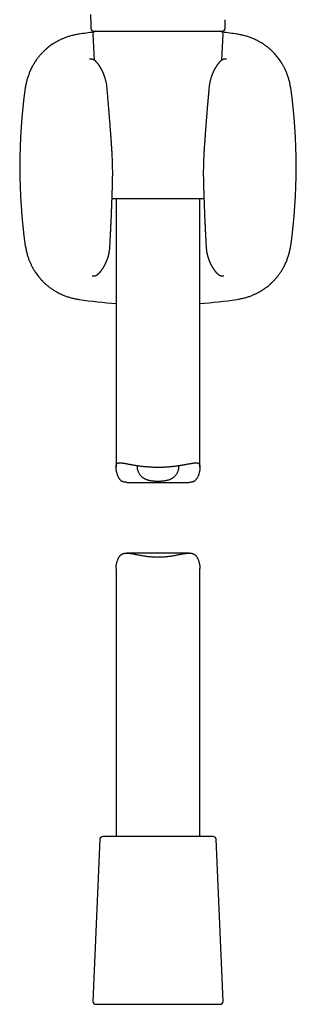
# Model space of a CAD drawing. Header units: millimetres. Extents: x 8 to 1084, y 12 to 961.
# Tile 36 of 48: x 534 to 584, y 604 to 780. Entities that reach past the tile are written whole.
import ezdxf

# ---------------------------------------------------------------- set-up
doc = ezdxf.new("R2010")
doc.units = ezdxf.units.MM

msp = doc.modelspace()

# ---------------------------------------------------------------- linework, layer by layer
at = {"color": 7, "linetype": 'Continuous', "lineweight": 30}
for p, q in [((547.1, 780.19), (547.1, 778.64)), ((571.09, 778.64), (571.09, 780.19)), ((547.47, 777.62), (547.67, 772.98)), ((570.52, 772.98), (570.72, 777.62)), ((559.09, 748.14), (550.88, 748.14)), ((551.59, 748.14), (551.59, 700.19)), ((567.31, 748.14), (559.09, 748.14)), ((566.59, 700.19), (566.59, 748.14)), ((535.38, 739.78), (535.38, 739.78)), ((550.49, 739.58), (550.49, 739.58)), ((567.7, 739.58), (567.7, 739.58)), ((553.51, 697.46), (564.68, 697.46)), ((564.68, 684.81), (553.51, 684.81)), ((551.59, 682.09), (551.59, 634.14)), ((566.59, 634.14), (566.59, 682.09)), ((568.97, 634.14), (549.22, 634.14)), ((548.72, 633.66), (547.47, 604.66)), ((570.72, 604.66), (569.47, 633.66)), ((547.97, 604.14), (559.09, 604.14)), ((559.09, 604.14), (570.22, 604.14))]:
    msp.add_line(p, q, dxfattribs=at)
for centre, radius, start, end in [((547.6, 778.64), 0.5, 179.9994, 270), ((570.59, 778.64), 0.5, 270, 0), ((559.09, 678.96), 99.66, 96.6407, 98.1399), ((547.97, 777.64), 0.5, 90, 182.4813), ((570.22, 777.64), 0.5, 357.5187, 90), ((559.09, 678.96), 99.66, 81.8601, 83.3593), ((634.03, 753.89), 99.66, 171.8601, 188.1399), ((484.16, 753.89), 99.66, 351.8601, 8.1399), ((559.09, 828.83), 99.66, 261.8601, 265.684), ((559.09, 828.83), 99.66, 274.316, 278.1399), ((549.22, 633.64), 0.5, 90, 177.5187), ((568.97, 633.64), 0.5, 2.4813, 90), ((547.97, 604.64), 0.5, 177.5187, 270), ((570.22, 604.64), 0.5, 270, 2.4813)]:
    msp.add_arc(centre, radius, start, end, dxfattribs=at)
for points, knots in [([(547.1, 780.19), (547.1, 780.3), (547.1, 780.62), (547.1, 780.93), (547.1, 781.14)], [0, 0, 0, 0, 0.352131, 1, 1, 1, 1]), ([(544.98, 777.61), (544.85, 777.59), (544.6, 777.55), (544.22, 777.48), (543.86, 777.39), (543.52, 777.3), (543.2, 777.21), (542.89, 777.11), (542.61, 777.01), (542.34, 776.91), (542.08, 776.8), (541.84, 776.7), (541.61, 776.59), (541.4, 776.49), (541.2, 776.38), (541.02, 776.29), (540.85, 776.19), (540.7, 776.1), (540.56, 776.02), (540.44, 775.94), (540.32, 775.87), (540.23, 775.8), (540.05, 775.68), (539.8, 775.51), (539.5, 775.27), (539.28, 775.09), (539.12, 774.96), (539.03, 774.88), (538.94, 774.8), (538.84, 774.71), (538.73, 774.6), (538.61, 774.49), (538.48, 774.36), (538.35, 774.22), (538.2, 774.07), (538.05, 773.89), (537.89, 773.71), (537.72, 773.5), (537.55, 773.28), (537.38, 773.05), (537.21, 772.8), (537.04, 772.54), (536.87, 772.26), (536.7, 771.96), (536.53, 771.65), (536.37, 771.32), (536.22, 770.99), (536.09, 770.68), (535.98, 770.38), (535.87, 770.07), (535.76, 769.75), (535.67, 769.42), (535.58, 769.08), (535.5, 768.73), (535.43, 768.37), (535.4, 768.12), (535.38, 768)], [0, 0, 0, 0, 0.027194, 0.053378, 0.078552, 0.102718, 0.125876, 0.147642, 0.168436, 0.18826, 0.207113, 0.225351, 0.242577, 0.258792, 0.273996, 0.288186, 0.301364, 0.313528, 0.324655, 0.334771, 0.343875, 0.351967, 0.359298, 0.38788, 0.413334, 0.438731, 0.446801, 0.454866, 0.463238, 0.472556, 0.482843, 0.4941, 0.506327, 0.519508, 0.534335, 0.550203, 0.56711, 0.585055, 0.604035, 0.62405, 0.64454, 0.66601, 0.68846, 0.71189, 0.736299, 0.761687, 0.788053, 0.809409, 0.831366, 0.853924, 0.877082, 0.900842, 0.924762, 0.949261, 0.97434, 1, 1, 1, 1]), ([(547.6, 778.14), (547.6, 778.14), (547.6, 778.14), (547.62, 778.14), (547.62, 778.14)], [0, 0, 0, 0, 0.482852, 1, 1, 1, 1]), ([(547.62, 778.14), (547.63, 778.14), (547.65, 778.14), (547.68, 778.14), (547.73, 778.14), (547.78, 778.14), (547.85, 778.14), (547.92, 778.14), (548, 778.14), (548.09, 778.14), (548.19, 778.14), (548.29, 778.14), (548.4, 778.14), (548.52, 778.14), (548.66, 778.14), (548.83, 778.14), (549.02, 778.14), (549.22, 778.14), (549.44, 778.14), (549.68, 778.14), (549.92, 778.14), (550.17, 778.14), (550.42, 778.14), (550.69, 778.14), (550.96, 778.14), (551.26, 778.14), (551.56, 778.14), (551.89, 778.14), (552.22, 778.14), (552.56, 778.14), (552.91, 778.14), (553.24, 778.14), (553.55, 778.14), (553.84, 778.14), (554.13, 778.14), (554.42, 778.14), (554.72, 778.14), (555.03, 778.14), (555.35, 778.14), (555.67, 778.14), (556, 778.14), (556.33, 778.14), (556.66, 778.14), (556.99, 778.14), (557.36, 778.14), (557.76, 778.14), (558.2, 778.14), (558.65, 778.14), (558.95, 778.14), (559.09, 778.14)], [0, 0, 0, 0, 0.018782, 0.037534, 0.05627, 0.075006, 0.093757, 0.112537, 0.132098, 0.150232, 0.168346, 0.186456, 0.204573, 0.222712, 0.240886, 0.264868, 0.288802, 0.312719, 0.336651, 0.360627, 0.38493, 0.407946, 0.430933, 0.45392, 0.476933, 0.500001, 0.524447, 0.548842, 0.573218, 0.597609, 0.622048, 0.646218, 0.665038, 0.683836, 0.702628, 0.721429, 0.740254, 0.759117, 0.778925, 0.798699, 0.818457, 0.838215, 0.857991, 0.877804, 0.896854, 0.92264, 0.9484, 0.974174, 1, 1, 1, 1]), ([(559.09, 778.14), (559.2, 778.14), (559.42, 778.14), (559.74, 778.14), (560.06, 778.14), (560.39, 778.14), (560.71, 778.14), (561.03, 778.14), (561.35, 778.14), (561.67, 778.14), (561.97, 778.14), (562.27, 778.14), (562.57, 778.14), (562.87, 778.14), (563.19, 778.14), (563.55, 778.14), (563.93, 778.14), (564.3, 778.14), (564.66, 778.14), (565.02, 778.14), (565.37, 778.14), (565.7, 778.14), (566.03, 778.14), (566.34, 778.14), (566.64, 778.14), (566.94, 778.14), (567.24, 778.14), (567.53, 778.14), (567.81, 778.14), (568.08, 778.14), (568.34, 778.14), (568.56, 778.14), (568.76, 778.14), (568.93, 778.14), (569.1, 778.14), (569.25, 778.14), (569.4, 778.14), (569.54, 778.14), (569.68, 778.14), (569.81, 778.14), (569.93, 778.14), (570.04, 778.14), (570.14, 778.14), (570.23, 778.14), (570.32, 778.14), (570.4, 778.14), (570.47, 778.14), (570.53, 778.14), (570.55, 778.14), (570.57, 778.14)], [0, 0, 0, 0, 0.018782, 0.037534, 0.05627, 0.075006, 0.093757, 0.112537, 0.132098, 0.150232, 0.168346, 0.186456, 0.204573, 0.222712, 0.240886, 0.264868, 0.288802, 0.312719, 0.336651, 0.360627, 0.38493, 0.407946, 0.430933, 0.45392, 0.476933, 0.500001, 0.524447, 0.548842, 0.573218, 0.597609, 0.622048, 0.646218, 0.665038, 0.683836, 0.702628, 0.721429, 0.740254, 0.759117, 0.778925, 0.798699, 0.818457, 0.838215, 0.857991, 0.877804, 0.896854, 0.92264, 0.9484, 0.974174, 1, 1, 1, 1]), ([(570.57, 778.14), (570.57, 778.14), (570.59, 778.14), (570.59, 778.14), (570.59, 778.14)], [0, 0, 0, 0, 0.517361, 1, 1, 1, 1]), ([(582.81, 768), (582.79, 768.13), (582.75, 768.39), (582.68, 768.76), (582.6, 769.12), (582.51, 769.46), (582.41, 769.79), (582.32, 770.09), (582.21, 770.38), (582.11, 770.65), (582.01, 770.9), (581.9, 771.14), (581.79, 771.37), (581.69, 771.58), (581.59, 771.78), (581.49, 771.96), (581.39, 772.13), (581.3, 772.28), (581.22, 772.42), (581.14, 772.55), (581.07, 772.66), (581, 772.76), (580.88, 772.94), (580.71, 773.18), (580.48, 773.49), (580.29, 773.71), (580.16, 773.86), (580.08, 773.95), (580, 774.05), (579.91, 774.15), (579.81, 774.26), (579.69, 774.38), (579.57, 774.5), (579.43, 774.64), (579.27, 774.78), (579.1, 774.94), (578.91, 775.1), (578.71, 775.26), (578.49, 775.43), (578.25, 775.6), (578.01, 775.77), (577.74, 775.95), (577.46, 776.12), (577.17, 776.29), (576.85, 776.45), (576.52, 776.62), (576.2, 776.76), (575.88, 776.89), (575.59, 777.01), (575.28, 777.12), (574.95, 777.22), (574.62, 777.32), (574.28, 777.4), (573.93, 777.48), (573.57, 777.55), (573.33, 777.59), (573.2, 777.61)], [0, 0, 0, 0, 0.027164, 0.053327, 0.078487, 0.102645, 0.125802, 0.147568, 0.168367, 0.188197, 0.207059, 0.225305, 0.242542, 0.258767, 0.273981, 0.288182, 0.30137, 0.313544, 0.32468, 0.334805, 0.343917, 0.352017, 0.359353, 0.387948, 0.413414, 0.438822, 0.446896, 0.454963, 0.463333, 0.472648, 0.482931, 0.494185, 0.506408, 0.519585, 0.534408, 0.55027, 0.56717, 0.585106, 0.604076, 0.62408, 0.644558, 0.666015, 0.688451, 0.711866, 0.736261, 0.761635, 0.787989, 0.809336, 0.831287, 0.853842, 0.877001, 0.900765, 0.924695, 0.949209, 0.974311, 1, 1, 1, 1]), ([(549.98, 768), (549.97, 768.09), (549.96, 768.27), (549.92, 768.52), (549.88, 768.76), (549.84, 768.99), (549.79, 769.2), (549.74, 769.4), (549.69, 769.58), (549.64, 769.75), (549.59, 769.91), (549.54, 770.06), (549.49, 770.21), (549.44, 770.34), (549.39, 770.46), (549.35, 770.56), (549.31, 770.65), (549.28, 770.73), (549.25, 770.79), (549.22, 770.85), (549.19, 770.91), (549.16, 770.99), (549.11, 771.08), (549.07, 771.17), (549.03, 771.25), (548.99, 771.32), (548.96, 771.38), (548.92, 771.45), (548.88, 771.52), (548.83, 771.6), (548.79, 771.68), (548.74, 771.75), (548.7, 771.82), (548.66, 771.88), (548.63, 771.93), (548.6, 771.97), (548.57, 772.01), (548.53, 772.07), (548.49, 772.13), (548.44, 772.2), (548.39, 772.26), (548.34, 772.34), (548.28, 772.41), (548.22, 772.48), (548.16, 772.55), (548.11, 772.6), (548.07, 772.64), (548.03, 772.68), (548, 772.72), (547.97, 772.75), (547.93, 772.78), (547.9, 772.81), (547.87, 772.84), (547.83, 772.86), (547.8, 772.89), (547.76, 772.92), (547.72, 772.95), (547.67, 772.98), (547.62, 773.01), (547.58, 773.03), (547.53, 773.05), (547.49, 773.07), (547.45, 773.09), (547.42, 773.1), (547.39, 773.11), (547.36, 773.11), (547.33, 773.12), (547.29, 773.13), (547.25, 773.14), (547.21, 773.14), (547.18, 773.15), (547.14, 773.15), (547.12, 773.15), (547.1, 773.15), (547.09, 773.15), (547.07, 773.15), (547.06, 773.15), (547.05, 773.15), (547.03, 773.15), (547, 773.15), (546.97, 773.14), (546.94, 773.14), (546.9, 773.13), (546.87, 773.13), (546.85, 773.12)], [0, 0, 0, 0, 0.031291, 0.061295, 0.089995, 0.117379, 0.143442, 0.168178, 0.191588, 0.213668, 0.234415, 0.253817, 0.273929, 0.292316, 0.30896, 0.323844, 0.336952, 0.348083, 0.357472, 0.36578, 0.374445, 0.387504, 0.401398, 0.416133, 0.430646, 0.441056, 0.450664, 0.461252, 0.473573, 0.487526, 0.501923, 0.516435, 0.531026, 0.541401, 0.550131, 0.5575, 0.565434, 0.577088, 0.590148, 0.604395, 0.619538, 0.634471, 0.653003, 0.669778, 0.687908, 0.701799, 0.713803, 0.724714, 0.735346, 0.743031, 0.752124, 0.762408, 0.77177, 0.779661, 0.789765, 0.799954, 0.810435, 0.821541, 0.834094, 0.842923, 0.851908, 0.860837, 0.86841, 0.87442, 0.878983, 0.883495, 0.889316, 0.896444, 0.904421, 0.91165, 0.917999, 0.923469, 0.928319, 0.931404, 0.934371, 0.937223, 0.939961, 0.942829, 0.946905, 0.953572, 0.962195, 0.97279, 0.985381, 1, 1, 1, 1]), ([(571.33, 773.12), (571.32, 773.13), (571.29, 773.13), (571.25, 773.14), (571.21, 773.14), (571.18, 773.15), (571.16, 773.15), (571.14, 773.15), (571.12, 773.15), (571.1, 773.15), (571.07, 773.15), (571.05, 773.15), (571.02, 773.15), (570.99, 773.14), (570.95, 773.14), (570.9, 773.13), (570.86, 773.12), (570.83, 773.11), (570.79, 773.1), (570.76, 773.09), (570.72, 773.08), (570.66, 773.06), (570.61, 773.03), (570.56, 773), (570.51, 772.97), (570.46, 772.94), (570.4, 772.9), (570.36, 772.87), (570.32, 772.83), (570.28, 772.8), (570.24, 772.77), (570.21, 772.73), (570.18, 772.7), (570.15, 772.68), (570.12, 772.64), (570.08, 772.6), (570.03, 772.55), (569.99, 772.5), (569.94, 772.44), (569.89, 772.38), (569.83, 772.31), (569.77, 772.23), (569.72, 772.15), (569.66, 772.08), (569.62, 772.02), (569.59, 771.97), (569.57, 771.93), (569.54, 771.89), (569.51, 771.85), (569.47, 771.79), (569.44, 771.74), (569.4, 771.67), (569.36, 771.6), (569.31, 771.52), (569.27, 771.45), (569.23, 771.37), (569.17, 771.27), (569.11, 771.15), (569.05, 771.03), (569, 770.93), (568.96, 770.85), (568.94, 770.79), (568.91, 770.72), (568.87, 770.64), (568.84, 770.55), (568.79, 770.45), (568.75, 770.33), (568.7, 770.2), (568.65, 770.06), (568.6, 769.91), (568.55, 769.75), (568.5, 769.58), (568.45, 769.4), (568.4, 769.2), (568.35, 768.99), (568.31, 768.76), (568.27, 768.52), (568.23, 768.27), (568.22, 768.09), (568.21, 768)], [0, 0, 0, 0, 0.0146192, 0.0272105, 0.0378055, 0.0464277, 0.0530955, 0.05854, 0.062442, 0.0665654, 0.070929, 0.075537, 0.0806073, 0.0864826, 0.0938824, 0.1022297, 0.1099497, 0.1162132, 0.1210165, 0.1270638, 0.1355255, 0.1464399, 0.1578844, 0.1690282, 0.1792969, 0.1935949, 0.2070955, 0.220337, 0.2293958, 0.2403489, 0.2516949, 0.2612585, 0.269479, 0.2774537, 0.2856203, 0.2975294, 0.311338, 0.3252191, 0.3378354, 0.3533294, 0.3703184, 0.3879322, 0.4051613, 0.4207869, 0.434565, 0.4419405, 0.44871, 0.456507, 0.4657143, 0.4761707, 0.486778, 0.4973257, 0.5117288, 0.5257389, 0.5381504, 0.5488285, 0.5664965, 0.5867892, 0.6069958, 0.6255533, 0.6343728, 0.6428379, 0.6524784, 0.6639235, 0.6771591, 0.6918862, 0.7083099, 0.726414, 0.7461822, 0.7655842, 0.7863317, 0.8084117, 0.8318211, 0.856558, 0.8826203, 0.9100046, 0.9387046, 0.968709, 1, 1, 1, 1]), ([(550.85, 757.06), (550.84, 757.19), (550.82, 757.45), (550.79, 757.82), (550.77, 758.19), (550.75, 758.53), (550.72, 758.86), (550.7, 759.2), (550.67, 759.53), (550.65, 759.86), (550.63, 760.18), (550.6, 760.47), (550.58, 760.74), (550.56, 760.99), (550.55, 761.22), (550.53, 761.42), (550.52, 761.59), (550.51, 761.73), (550.5, 761.87), (550.48, 762.03), (550.47, 762.2), (550.45, 762.4), (550.44, 762.6), (550.42, 762.83), (550.4, 763.07), (550.38, 763.34), (550.36, 763.64), (550.33, 763.97), (550.3, 764.33), (550.27, 764.7), (550.24, 765.07), (550.21, 765.44), (550.17, 765.82), (550.14, 766.23), (550.1, 766.65), (550.06, 767.09), (550.02, 767.54), (550, 767.85), (549.98, 768)], [0, 0, 0, 0, 0.035635, 0.069919, 0.102853, 0.134438, 0.164672, 0.193556, 0.225865, 0.256299, 0.284858, 0.311543, 0.336354, 0.35929, 0.380352, 0.399541, 0.413304, 0.425914, 0.438669, 0.452585, 0.468917, 0.486605, 0.505646, 0.526043, 0.547793, 0.570898, 0.599868, 0.630718, 0.66345, 0.698062, 0.730555, 0.764547, 0.800039, 0.837031, 0.875522, 0.915514, 0.957006, 1, 1, 1, 1]), ([(568.21, 768), (568.19, 767.87), (568.17, 767.62), (568.14, 767.25), (568.11, 766.89), (568.08, 766.54), (568.05, 766.21), (568.02, 765.88), (567.99, 765.54), (567.96, 765.21), (567.94, 764.9), (567.91, 764.61), (567.89, 764.34), (567.87, 764.09), (567.85, 763.86), (567.84, 763.66), (567.82, 763.49), (567.81, 763.35), (567.8, 763.21), (567.79, 763.05), (567.77, 762.88), (567.76, 762.68), (567.74, 762.47), (567.72, 762.25), (567.7, 762.01), (567.68, 761.74), (567.66, 761.44), (567.63, 761.1), (567.61, 760.74), (567.58, 760.38), (567.55, 760.01), (567.52, 759.64), (567.5, 759.25), (567.47, 758.84), (567.44, 758.42), (567.4, 757.98), (567.37, 757.53), (567.35, 757.22), (567.34, 757.06)], [0, 0, 0, 0, 0.0356171, 0.0698842, 0.1028017, 0.1343698, 0.1645887, 0.1934585, 0.2257519, 0.2561717, 0.2847178, 0.3113904, 0.3361894, 0.3591147, 0.3801663, 0.3993441, 0.4130977, 0.4256999, 0.4384588, 0.4523789, 0.4687153, 0.4864061, 0.5054514, 0.5258513, 0.5476059, 0.5707154, 0.5996911, 0.6305491, 0.6632897, 0.6979132, 0.7304183, 0.7644248, 0.7999329, 0.8369426, 0.8754542, 0.9154676, 0.9569829, 1, 1, 1, 1]), ([(550.97, 750.93), (550.97, 751.13), (550.98, 751.52), (550.99, 752.11), (551, 752.67), (550.99, 753.22), (550.99, 753.75), (550.98, 754.25), (550.96, 754.72), (550.95, 755.17), (550.93, 755.58), (550.91, 755.97), (550.89, 756.35), (550.87, 756.71), (550.85, 756.95), (550.85, 757.06)], [0, 0, 0, 0, 0.098468, 0.193701, 0.285707, 0.374494, 0.460071, 0.542442, 0.621614, 0.69138, 0.758464, 0.822866, 0.884589, 0.943634, 1, 1, 1, 1]), ([(567.34, 757.06), (567.33, 756.94), (567.32, 756.68), (567.29, 756.28), (567.27, 755.87), (567.25, 755.43), (567.23, 754.97), (567.22, 754.5), (567.21, 754.02), (567.2, 753.53), (567.19, 753.04), (567.19, 752.54), (567.2, 752.01), (567.21, 751.48), (567.21, 751.11), (567.22, 750.93)], [0, 0, 0, 0, 0.0616231, 0.1264336, 0.1944321, 0.2656199, 0.3399989, 0.417572, 0.4983429, 0.5751959, 0.6547441, 0.7369925, 0.8219468, 0.9096136, 1, 1, 1, 1]), ([(550.49, 739.58), (550.5, 739.74), (550.52, 740.06), (550.54, 740.52), (550.57, 740.97), (550.59, 741.39), (550.61, 741.8), (550.63, 742.17), (550.64, 742.53), (550.66, 742.85), (550.68, 743.16), (550.69, 743.46), (550.7, 743.72), (550.71, 743.95), (550.72, 744.15), (550.73, 744.34), (550.74, 744.52), (550.74, 744.69), (550.76, 744.93), (550.77, 745.25), (550.79, 745.74), (550.81, 746.33), (550.83, 746.88), (550.85, 747.29), (550.86, 747.57), (550.87, 747.87), (550.88, 748.18), (550.89, 748.52), (550.91, 748.88), (550.92, 749.25), (550.93, 749.64), (550.94, 750.05), (550.96, 750.48), (550.97, 750.78), (550.97, 750.93)], [0, 0, 0, 0, 0.042718, 0.083681, 0.12289, 0.160345, 0.196047, 0.229996, 0.2604, 0.289245, 0.316532, 0.34226, 0.36643, 0.385382, 0.403251, 0.420039, 0.435744, 0.450459, 0.465071, 0.49998, 0.535543, 0.594539, 0.655254, 0.679577, 0.704244, 0.730205, 0.757734, 0.787442, 0.818784, 0.851759, 0.886369, 0.922612, 0.960489, 1, 1, 1, 1]), ([(567.22, 750.93), (567.22, 750.78), (567.23, 750.49), (567.24, 750.06), (567.26, 749.65), (567.27, 749.25), (567.28, 748.88), (567.29, 748.53), (567.31, 748.2), (567.32, 747.89), (567.33, 747.55), (567.34, 747.19), (567.36, 746.79), (567.37, 746.41), (567.39, 746.03), (567.4, 745.72), (567.41, 745.47), (567.42, 745.28), (567.43, 745.1), (567.43, 744.91), (567.44, 744.73), (567.45, 744.55), (567.46, 744.35), (567.47, 744.12), (567.48, 743.88), (567.49, 743.61), (567.51, 743.33), (567.52, 743.03), (567.54, 742.71), (567.55, 742.38), (567.57, 742.03), (567.59, 741.66), (567.61, 741.27), (567.63, 740.87), (567.65, 740.46), (567.67, 740.02), (567.69, 739.73), (567.7, 739.58)], [0, 0, 0, 0, 0.039427, 0.077227, 0.1134, 0.147946, 0.180865, 0.211613, 0.240793, 0.268404, 0.294446, 0.329615, 0.364137, 0.398118, 0.431558, 0.464457, 0.480997, 0.497397, 0.513657, 0.529777, 0.545757, 0.561712, 0.578699, 0.598872, 0.620604, 0.643894, 0.668742, 0.695149, 0.723113, 0.752636, 0.783718, 0.816357, 0.850556, 0.885661, 0.92227, 0.960382, 1, 1, 1, 1]), ([(535.38, 739.78), (535.4, 739.65), (535.44, 739.39), (535.51, 739.02), (535.59, 738.66), (535.68, 738.32), (535.77, 738), (535.87, 737.69), (535.97, 737.41), (536.08, 737.14), (536.18, 736.88), (536.29, 736.64), (536.39, 736.41), (536.5, 736.2), (536.6, 736), (536.7, 735.82), (536.79, 735.65), (536.88, 735.5), (536.97, 735.36), (537.05, 735.23), (537.12, 735.12), (537.18, 735.02), (537.3, 734.84), (537.48, 734.6), (537.71, 734.29), (537.89, 734.07), (538.02, 733.92), (538.1, 733.83), (538.19, 733.74), (538.28, 733.63), (538.38, 733.53), (538.5, 733.41), (538.62, 733.28), (538.76, 733.15), (538.92, 733), (539.09, 732.85), (539.28, 732.69), (539.48, 732.52), (539.7, 732.35), (539.94, 732.18), (540.18, 732.01), (540.45, 731.84), (540.72, 731.67), (541.02, 731.5), (541.34, 731.33), (541.67, 731.16), (541.99, 731.02), (542.31, 730.89), (542.6, 730.77), (542.91, 730.66), (543.24, 730.56), (543.57, 730.46), (543.91, 730.38), (544.26, 730.3), (544.62, 730.23), (544.86, 730.19), (544.98, 730.17)], [0, 0, 0, 0, 0.027194, 0.053378, 0.078552, 0.102718, 0.125876, 0.147642, 0.168436, 0.18826, 0.207113, 0.225351, 0.242577, 0.258792, 0.273996, 0.288186, 0.301364, 0.313528, 0.324655, 0.334771, 0.343875, 0.351967, 0.359298, 0.38788, 0.413334, 0.438731, 0.446801, 0.454866, 0.463238, 0.472556, 0.482843, 0.4941, 0.506327, 0.519508, 0.534335, 0.550203, 0.56711, 0.585055, 0.604035, 0.62405, 0.64454, 0.66601, 0.68846, 0.71189, 0.736299, 0.761687, 0.788053, 0.809409, 0.831366, 0.853924, 0.877082, 0.900842, 0.924762, 0.949261, 0.97434, 1, 1, 1, 1]), ([(547.35, 734.41), (547.37, 734.41), (547.39, 734.4), (547.43, 734.4), (547.47, 734.39), (547.5, 734.39), (547.53, 734.39), (547.55, 734.39), (547.57, 734.38), (547.6, 734.38), (547.63, 734.38), (547.66, 734.39), (547.7, 734.39), (547.74, 734.39), (547.78, 734.4), (547.81, 734.41), (547.84, 734.41), (547.87, 734.42), (547.92, 734.43), (547.97, 734.45), (548.02, 734.47), (548.06, 734.49), (548.1, 734.51), (548.15, 734.54), (548.19, 734.56), (548.24, 734.59), (548.28, 734.62), (548.32, 734.65), (548.36, 734.68), (548.39, 734.7), (548.42, 734.73), (548.46, 734.77), (548.5, 734.8), (548.54, 734.84), (548.57, 734.87), (548.59, 734.89), (548.61, 734.91), (548.64, 734.94), (548.67, 734.97), (548.7, 735), (548.74, 735.04), (548.77, 735.08), (548.8, 735.12), (548.82, 735.15), (548.86, 735.19), (548.89, 735.24), (548.94, 735.3), (548.99, 735.36), (549.04, 735.44), (549.1, 735.52), (549.16, 735.6), (549.22, 735.69), (549.27, 735.78), (549.33, 735.87), (549.37, 735.95), (549.41, 736.01), (549.44, 736.07), (549.47, 736.11), (549.49, 736.15), (549.52, 736.2), (549.54, 736.25), (549.58, 736.31), (549.61, 736.38), (549.66, 736.47), (549.7, 736.56), (549.75, 736.66), (549.79, 736.76), (549.83, 736.85), (549.87, 736.93), (549.9, 737), (549.94, 737.11), (550, 737.25), (550.05, 737.4), (550.09, 737.51), (550.11, 737.58), (550.13, 737.65), (550.16, 737.72), (550.19, 737.82), (550.22, 737.93), (550.26, 738.07), (550.3, 738.23), (550.34, 738.41), (550.37, 738.6), (550.4, 738.78), (550.43, 738.96), (550.46, 739.16), (550.48, 739.37), (550.49, 739.51), (550.49, 739.58)], [0, 0, 0, 0, 0.015567, 0.028995, 0.040313, 0.049546, 0.056715, 0.062729, 0.067954, 0.073161, 0.078579, 0.085074, 0.092736, 0.10045, 0.107453, 0.112902, 0.117262, 0.12294, 0.130284, 0.142241, 0.152081, 0.159973, 0.168379, 0.177678, 0.188608, 0.200184, 0.211017, 0.220891, 0.229714, 0.237826, 0.247141, 0.2578, 0.268556, 0.279155, 0.286748, 0.293146, 0.298549, 0.304959, 0.313065, 0.32276, 0.333208, 0.342537, 0.35067, 0.357601, 0.36406, 0.376633, 0.390045, 0.403978, 0.418842, 0.434745, 0.451844, 0.46927, 0.485646, 0.500991, 0.514922, 0.526608, 0.536036, 0.541349, 0.547822, 0.55569, 0.564881, 0.574644, 0.584766, 0.598878, 0.613615, 0.62896, 0.643723, 0.656999, 0.668809, 0.679174, 0.68841, 0.71297, 0.739338, 0.747955, 0.756729, 0.76566, 0.77513, 0.785917, 0.801571, 0.819367, 0.839287, 0.861316, 0.885436, 0.905842, 0.927517, 0.950447, 0.974615, 1, 1, 1, 1]), ([(567.7, 739.58), (567.7, 739.5), (567.71, 739.35), (567.74, 739.14), (567.76, 738.93), (567.79, 738.74), (567.82, 738.56), (567.86, 738.39), (567.89, 738.22), (567.93, 738.07), (567.97, 737.93), (568, 737.81), (568.03, 737.72), (568.06, 737.64), (568.08, 737.57), (568.1, 737.5), (568.13, 737.43), (568.16, 737.33), (568.21, 737.21), (568.25, 737.09), (568.3, 736.98), (568.34, 736.89), (568.39, 736.77), (568.44, 736.65), (568.5, 736.53), (568.56, 736.41), (568.62, 736.3), (568.66, 736.21), (568.7, 736.15), (568.72, 736.11), (568.74, 736.08), (568.76, 736.04), (568.78, 736), (568.81, 735.95), (568.85, 735.9), (568.88, 735.83), (568.93, 735.76), (568.97, 735.69), (569.03, 735.6), (569.09, 735.52), (569.14, 735.44), (569.2, 735.36), (569.24, 735.31), (569.28, 735.26), (569.31, 735.22), (569.34, 735.18), (569.37, 735.15), (569.4, 735.11), (569.43, 735.07), (569.46, 735.03), (569.49, 735), (569.52, 734.97), (569.55, 734.94), (569.57, 734.92), (569.59, 734.9), (569.61, 734.88), (569.64, 734.85), (569.68, 734.81), (569.72, 734.77), (569.76, 734.74), (569.8, 734.71), (569.83, 734.68), (569.86, 734.66), (569.89, 734.63), (569.93, 734.6), (569.97, 734.58), (570.02, 734.55), (570.05, 734.53), (570.09, 734.51), (570.12, 734.49), (570.15, 734.48), (570.19, 734.46), (570.23, 734.45), (570.28, 734.43), (570.32, 734.42), (570.35, 734.41), (570.38, 734.41), (570.41, 734.4), (570.45, 734.39), (570.49, 734.39), (570.52, 734.39), (570.55, 734.38), (570.58, 734.38), (570.6, 734.38), (570.62, 734.38), (570.64, 734.39), (570.66, 734.39), (570.69, 734.39), (570.72, 734.39), (570.76, 734.4), (570.8, 734.4), (570.82, 734.41), (570.84, 734.41)], [0, 0, 0, 0, 0.026884, 0.052398, 0.076517, 0.099221, 0.120495, 0.140327, 0.161833, 0.181305, 0.198726, 0.214082, 0.22548, 0.23543, 0.244877, 0.254148, 0.263242, 0.272158, 0.292465, 0.311591, 0.323511, 0.337453, 0.353754, 0.372455, 0.391815, 0.410175, 0.42751, 0.443637, 0.451614, 0.458196, 0.463542, 0.469386, 0.476195, 0.483973, 0.494393, 0.505887, 0.518002, 0.530729, 0.548116, 0.565182, 0.581057, 0.595895, 0.609805, 0.618623, 0.627223, 0.635331, 0.642881, 0.651191, 0.661134, 0.669658, 0.678888, 0.687236, 0.694368, 0.700289, 0.705129, 0.710456, 0.716737, 0.728169, 0.739983, 0.751818, 0.762172, 0.769535, 0.777424, 0.78619, 0.795767, 0.806118, 0.816312, 0.825089, 0.832248, 0.838877, 0.844995, 0.851836, 0.860184, 0.869715, 0.877451, 0.883312, 0.887972, 0.894101, 0.900143, 0.907263, 0.914331, 0.920419, 0.925105, 0.929441, 0.933785, 0.938144, 0.943285, 0.950454, 0.959687, 0.971005, 0.984433, 1, 1, 1, 1]), ([(573.2, 730.17), (573.34, 730.19), (573.59, 730.23), (573.97, 730.31), (574.32, 730.39), (574.67, 730.48), (574.99, 730.57), (575.29, 730.67), (575.58, 730.77), (575.85, 730.87), (576.11, 730.98), (576.35, 731.09), (576.58, 731.19), (576.79, 731.3), (576.99, 731.4), (577.17, 731.5), (577.34, 731.59), (577.49, 731.68), (577.63, 731.77), (577.75, 731.84), (577.86, 731.92), (577.96, 731.98), (578.14, 732.1), (578.39, 732.27), (578.69, 732.51), (578.91, 732.69), (579.07, 732.82), (579.16, 732.9), (579.25, 732.98), (579.35, 733.08), (579.46, 733.18), (579.58, 733.29), (579.7, 733.42), (579.84, 733.56), (579.99, 733.72), (580.14, 733.89), (580.3, 734.08), (580.47, 734.28), (580.63, 734.5), (580.81, 734.73), (580.98, 734.98), (581.15, 735.24), (581.32, 735.52), (581.49, 735.82), (581.66, 736.13), (581.82, 736.46), (581.97, 736.79), (582.1, 737.1), (582.21, 737.4), (582.32, 737.71), (582.43, 738.03), (582.52, 738.36), (582.61, 738.7), (582.69, 739.05), (582.76, 739.41), (582.79, 739.66), (582.81, 739.78)], [0, 0, 0, 0, 0.0271644, 0.0533267, 0.078487, 0.1026454, 0.1258015, 0.1475681, 0.1683669, 0.1881972, 0.2070586, 0.2253054, 0.2425418, 0.2587673, 0.273981, 0.2881822, 0.3013701, 0.3135441, 0.3246799, 0.3348046, 0.3439172, 0.3520171, 0.3593533, 0.3879481, 0.4134142, 0.4388223, 0.4468955, 0.4549634, 0.4633328, 0.472648, 0.4829312, 0.4941847, 0.5064082, 0.5195854, 0.5344079, 0.55027, 0.5671698, 0.5851057, 0.6040762, 0.6240804, 0.644558, 0.6660149, 0.688451, 0.7118661, 0.7362605, 0.7616345, 0.7879886, 0.8093364, 0.8312875, 0.8538422, 0.8770013, 0.9007653, 0.9246947, 0.9492094, 0.9743106, 1, 1, 1, 1]), ([(553.51, 697.47), (553.47, 697.47), (553.37, 697.47), (553.22, 697.48), (553.06, 697.5), (552.91, 697.54), (552.77, 697.59), (552.64, 697.66), (552.52, 697.74), (552.4, 697.84), (552.3, 697.96), (552.2, 698.08), (552.11, 698.22), (552.03, 698.37), (551.95, 698.53), (551.87, 698.73), (551.8, 698.95), (551.74, 699.16), (551.69, 699.37), (551.65, 699.56), (551.63, 699.75), (551.61, 699.92), (551.6, 700.07), (551.59, 700.21), (551.6, 700.33), (551.61, 700.44), (551.63, 700.55), (551.66, 700.64), (551.7, 700.72), (551.76, 700.79), (551.82, 700.85), (551.9, 700.89), (551.99, 700.92), (552.09, 700.94), (552.19, 700.96), (552.31, 700.96), (552.44, 700.95), (552.58, 700.94), (552.74, 700.92), (552.91, 700.9), (553.11, 700.87), (553.32, 700.83), (553.55, 700.79), (553.79, 700.74), (554.02, 700.7), (554.26, 700.65), (554.5, 700.61), (554.74, 700.57), (554.99, 700.53), (555.25, 700.49), (555.53, 700.45), (555.8, 700.41), (556.08, 700.37), (556.37, 700.34), (556.66, 700.31), (556.95, 700.29), (557.25, 700.26), (557.55, 700.24), (557.76, 700.23), (557.86, 700.23)], [0, 0, 0, 0, 0.010952, 0.026371, 0.041776, 0.056911, 0.072061, 0.087192, 0.102959, 0.118748, 0.134523, 0.150315, 0.166124, 0.181941, 0.197744, 0.219268, 0.2408, 0.262328, 0.28139, 0.300464, 0.31953, 0.338584, 0.354329, 0.370107, 0.385889, 0.401654, 0.417388, 0.434265, 0.451158, 0.468036, 0.485449, 0.502878, 0.520294, 0.537146, 0.55401, 0.570864, 0.588065, 0.605276, 0.622479, 0.642544, 0.662621, 0.682688, 0.703157, 0.723638, 0.744107, 0.762124, 0.780155, 0.798187, 0.816203, 0.834707, 0.853227, 0.871746, 0.89025, 0.908392, 0.926541, 0.944683, 0.963119, 0.981564, 1, 1, 1, 1]), ([(557.86, 700.23), (557.96, 700.22), (558.16, 700.21), (558.46, 700.2), (558.76, 700.2), (559.06, 700.2), (559.37, 700.2), (559.68, 700.2), (559.99, 700.21), (560.29, 700.22), (560.59, 700.24), (560.88, 700.26), (561.17, 700.28), (561.46, 700.31), (561.75, 700.34), (562.04, 700.37), (562.32, 700.4), (562.59, 700.44), (562.86, 700.48), (563.12, 700.51), (563.37, 700.56), (563.62, 700.6), (563.86, 700.64), (564.1, 700.68), (564.32, 700.73), (564.54, 700.77), (564.75, 700.81), (564.96, 700.84), (565.15, 700.88), (565.33, 700.91), (565.5, 700.93), (565.67, 700.95), (565.82, 700.96), (565.95, 700.96), (566.07, 700.95), (566.17, 700.93), (566.26, 700.9), (566.34, 700.86), (566.41, 700.81), (566.47, 700.74), (566.52, 700.66), (566.55, 700.57), (566.58, 700.47), (566.59, 700.34), (566.6, 700.2), (566.59, 700.05), (566.58, 699.89), (566.56, 699.72), (566.53, 699.54), (566.49, 699.36), (566.45, 699.18), (566.4, 698.99), (566.34, 698.8), (566.27, 698.62), (566.2, 698.44), (566.11, 698.28), (566.03, 698.14), (565.94, 698.02), (565.84, 697.9), (565.73, 697.79), (565.62, 697.7), (565.49, 697.63), (565.36, 697.57), (565.21, 697.52), (565.06, 697.49), (564.9, 697.47), (564.77, 697.46), (564.7, 697.47), (564.68, 697.47)], [0, 0, 0, 0, 0.015488, 0.03099, 0.046492, 0.06198, 0.077923, 0.093881, 0.109839, 0.125781, 0.141269, 0.156769, 0.17227, 0.187757, 0.203682, 0.21962, 0.235559, 0.251484, 0.267218, 0.282964, 0.298711, 0.314445, 0.330603, 0.346775, 0.362947, 0.379105, 0.395391, 0.411693, 0.427993, 0.444278, 0.461118, 0.477978, 0.494836, 0.511672, 0.526542, 0.54142, 0.556288, 0.571554, 0.586833, 0.602097, 0.616988, 0.631893, 0.646785, 0.662183, 0.677597, 0.692999, 0.708514, 0.724043, 0.739584, 0.755128, 0.770655, 0.786485, 0.802329, 0.818172, 0.834003, 0.849822, 0.862955, 0.876094, 0.889223, 0.902728, 0.916246, 0.929747, 0.942915, 0.956099, 0.969271, 0.98289, 0.996521, 1, 1, 1, 1]), ([(555.39, 700.47), (555.39, 700.47), (555.38, 700.44), (555.36, 700.39), (555.35, 700.3), (555.34, 700.22), (555.35, 700.11), (555.36, 699.98), (555.39, 699.83), (555.43, 699.67), (555.49, 699.51), (555.56, 699.34), (555.64, 699.18), (555.74, 699.01), (555.85, 698.85), (555.97, 698.7), (556.09, 698.58), (556.2, 698.46), (556.33, 698.36), (556.47, 698.27), (556.6, 698.18), (556.73, 698.11), (556.87, 698.05), (557.02, 697.99), (557.17, 697.93), (557.33, 697.88), (557.5, 697.84), (557.66, 697.81), (557.84, 697.78), (558.02, 697.75), (558.2, 697.73), (558.38, 697.71), (558.57, 697.7), (558.76, 697.69), (558.94, 697.69), (559.13, 697.69), (559.32, 697.69), (559.52, 697.7), (559.71, 697.71), (559.9, 697.72), (560.09, 697.74), (560.27, 697.76), (560.46, 697.79), (560.64, 697.83), (560.81, 697.87), (560.97, 697.92), (561.13, 697.97), (561.28, 698.03), (561.42, 698.09), (561.56, 698.17), (561.69, 698.24), (561.8, 698.32), (561.93, 698.42), (562.07, 698.54), (562.22, 698.69), (562.34, 698.85), (562.46, 699.02), (562.56, 699.19), (562.65, 699.37), (562.72, 699.55), (562.77, 699.71), (562.8, 699.85), (562.83, 699.97), (562.84, 700.08), (562.85, 700.19), (562.84, 700.3), (562.83, 700.39), (562.81, 700.44), (562.8, 700.47)], [0, 0, 0, 0, 0.0012882, 0.0142185, 0.0274913, 0.040774, 0.0540485, 0.0731329, 0.0922378, 0.1113299, 0.1309335, 0.1505499, 0.1701543, 0.1901267, 0.2101122, 0.2300796, 0.2455891, 0.2611212, 0.2766484, 0.292151, 0.3051405, 0.3181389, 0.3311273, 0.3444862, 0.3578563, 0.3712149, 0.3842101, 0.397216, 0.4102116, 0.4235875, 0.4369742, 0.4503506, 0.4633395, 0.4763377, 0.4893268, 0.5026631, 0.5160094, 0.5293456, 0.5428553, 0.5563755, 0.5698849, 0.5838053, 0.5977378, 0.6116577, 0.6248267, 0.6380066, 0.6511756, 0.6647514, 0.6783391, 0.691916, 0.7047601, 0.7176131, 0.7304588, 0.7501366, 0.7698167, 0.7904071, 0.8110174, 0.8316133, 0.8527835, 0.8739686, 0.8951372, 0.9102392, 0.9253477, 0.9404466, 0.9559119, 0.9713893, 0.9868512, 1, 1, 1, 1]), ([(551.59, 682.09), (551.6, 682.13), (551.6, 682.23), (551.61, 682.39), (551.63, 682.56), (551.66, 682.74), (551.69, 682.92), (551.74, 683.1), (551.79, 683.29), (551.85, 683.48), (551.92, 683.66), (551.99, 683.84), (552.08, 684), (552.16, 684.14), (552.25, 684.26), (552.35, 684.38), (552.45, 684.48), (552.57, 684.58), (552.7, 684.65), (552.83, 684.71), (552.98, 684.76), (553.13, 684.79), (553.29, 684.81), (553.46, 684.82), (553.64, 684.81), (553.83, 684.8), (554.02, 684.78), (554.22, 684.76), (554.45, 684.72), (554.71, 684.68), (555, 684.62), (555.31, 684.56), (555.63, 684.5), (555.97, 684.43), (556.31, 684.37), (556.66, 684.32), (557.02, 684.26), (557.37, 684.22), (557.7, 684.18), (558, 684.16), (558.31, 684.14), (558.63, 684.12), (558.95, 684.12), (559.27, 684.12), (559.6, 684.13), (559.93, 684.14), (560.29, 684.17), (560.65, 684.2), (561.02, 684.24), (561.38, 684.29), (561.74, 684.35), (562.09, 684.41), (562.44, 684.48), (562.79, 684.54), (563.1, 684.6), (563.37, 684.66), (563.62, 684.7), (563.86, 684.74), (564.07, 684.77), (564.27, 684.79), (564.46, 684.81), (564.63, 684.82), (564.8, 684.81), (564.97, 684.8), (565.13, 684.78), (565.28, 684.74), (565.42, 684.69), (565.55, 684.62), (565.67, 684.54), (565.79, 684.44), (565.89, 684.32), (565.99, 684.2), (566.08, 684.06), (566.16, 683.91), (566.24, 683.75), (566.31, 683.55), (566.39, 683.33), (566.45, 683.12), (566.5, 682.91), (566.53, 682.72), (566.56, 682.53), (566.58, 682.36), (566.59, 682.21), (566.59, 682.13), (566.59, 682.09)], [0, 0, 0, 0, 0.01123, 0.023198, 0.035176, 0.047165, 0.059155, 0.071133, 0.083344, 0.095566, 0.107787, 0.119999, 0.132202, 0.142332, 0.152468, 0.162595, 0.173013, 0.183441, 0.193855, 0.204013, 0.214183, 0.224344, 0.234849, 0.245364, 0.255872, 0.266427, 0.276993, 0.287561, 0.29812, 0.312573, 0.327035, 0.34149, 0.356355, 0.37123, 0.386095, 0.401299, 0.416514, 0.431718, 0.444119, 0.456532, 0.468946, 0.481346, 0.494199, 0.507068, 0.519937, 0.53279, 0.547614, 0.56245, 0.577275, 0.592486, 0.607708, 0.62292, 0.638647, 0.654384, 0.670111, 0.682208, 0.694316, 0.706422, 0.718516, 0.72867, 0.738827, 0.748979, 0.75935, 0.769727, 0.780094, 0.79028, 0.800476, 0.810659, 0.82127, 0.831896, 0.842513, 0.853141, 0.863781, 0.874426, 0.885061, 0.899546, 0.914038, 0.928526, 0.941355, 0.954191, 0.967023, 0.979846, 0.990443, 1, 1, 1, 1])]:
    msp.add_open_spline(points, degree=3, knots=knots, dxfattribs=at)

doc.saveas('drawing.dxf')
